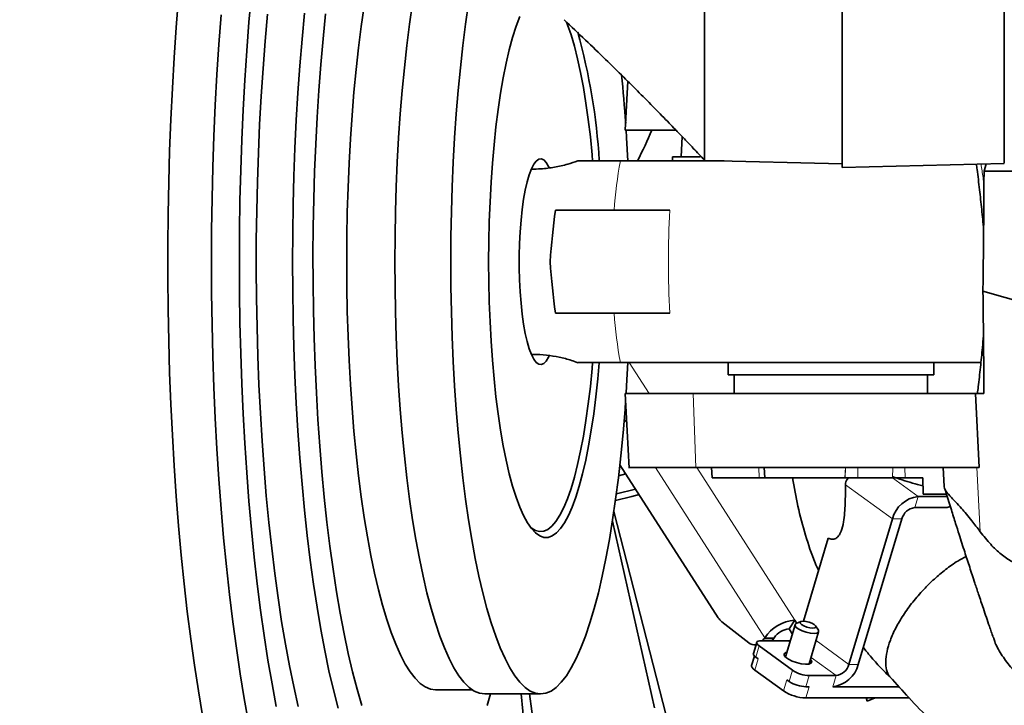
# Model space of a CAD drawing. Header units: millimetres. Extents: x 0 to 14900, y 0 to 10500.
# Tile 32 of 50: x 10741 to 10980, y 5432 to 5599. Entities that reach past the tile are written whole.
import ezdxf

# ---------------------------------------------------------------- set-up
doc = ezdxf.new("R2010")
doc.units = ezdxf.units.MM
doc.header["$LTSCALE"] = 25
doc.styles.add('SLDTEXTSTYLE0', font='TXT', dxfattribs={"width": 0.605})
doc.dimstyles.new('SLDDIMSTYLE2', dxfattribs={"dimtxt": 87.5, "dimasz": 87.5, "dimexe": 0, "dimexo": 0.0625, "dimgap": 21.875, "dimtad": 1, "dimdec": 4, "dimlfac": 25, "dimzin": 12, "dimdsep": 46, "dimtxsty": 'SLDTEXTSTYLE0', "dimsah": 1, "dimcen": 0.09, "dimadec": 1, "dimazin": 3, "dimtfac": 1, "dimtofl": 0, "dimtmove": 0, "dimatfit": 3, "dimfxl": 1, "dimfrac": 2, "dimtolj": 1, "dimtzin": 12, "dimarcsym": 0})

# ---------------------------------------------------------------- blocks, each defined once
blk = doc.blocks.new('_D_7')
at = {"color": 7, "linetype": 'Continuous', "lineweight": 0}
for p, q in [((12131.86, 5733.81), (13924.74, 5733.81)), ((7972.55, 5230.58), (7775.38, 5195.81))]:
    blk.add_line(p, q, dxfattribs=at)
at = {"color": 7, "linetype": 'Continuous', "lineweight": 18}
blk.add_arc((10826.53, 5733.81), 3060.71, 190, 0, dxfattribs=at)
for points in [[(13887.24, 5733.81), (13873.49, 5646.5), (13898.49, 5646.14)], [(7812.31, 5202.32), (7816.46, 5114.03), (7841.01, 5118.72)]]:
    blk.add_solid(points, dxfattribs=at)
at = {"color": 7, "linetype": 'Continuous', "lineweight": 18, "insert": (10959.6, 2786.27), "char_height": 87.5, "attachment_point": 1, "rotation": 5, "style": 'SLDTEXTSTYLE0'}
blk.add_mtext('170°', dxfattribs=at)

msp = doc.modelspace()

# ---------------------------------------------------------------- linework, layer by layer
at = {"color": 7, "linetype": 'Continuous', "lineweight": 35}
for p, q in [((10940.5253734, 5733.8100723), (10940.5253734, 5562.664816)), ((10888.4125789, 5583.6604293), (10887.7889267, 5571.8100723)), ((10901.3707674, 5565.3100723), (10901.6275145, 5570.2091001)), ((10899.2886754, 5565.3100723), (10899.2886754, 5564.3100723)), ((10899.2886754, 5565.3100723), (10906.1340997, 5565.3100723)), ((10886.6244821, 5564.3100723), (10911.8840289, 5564.3100723)), ((10907.1039146, 5564.435244), (10940.5253734, 5563.5600723)), ((10940.5253734, 5562.664816), (10979.9409036, 5563.696948)), ((10975.0215827, 5561.810056), (10975.5538368, 5563.5820686)), ((10865.051572, 5562.3100723), (10864.9606149, 5562.3100723)), ((10974.7551177, 5532.6684428), (11004.5253734, 5524.0439029)), ((10864.9606149, 5517.3100723), (10865.051572, 5517.3100723)), ((10974.2878359, 5515.3100723), (10886.6244821, 5515.3100723)), ((10912.7886754, 5515.3100723), (10912.7886754, 5512.3100723)), ((10962.7886754, 5512.3100723), (10962.7886754, 5515.3100723)), ((10912.7886754, 5512.3100723), (10962.7886754, 5512.3100723)), ((10914.2886754, 5512.3100723), (10914.2886754, 5507.8100723)), ((10961.2886754, 5507.8100723), (10961.2886754, 5512.3100723)), ((10887.7889263, 5507.8100723), (10888.7453064, 5489.6373717)), ((10972.9790689, 5507.8100723), (10904.332145, 5507.8100723)), ((10972.9790689, 5507.8100723), (10973.8064806, 5489.8100723)), ((10975.0022268, 5507.8100723), (10972.9790689, 5507.8100723)), ((10886.501753, 5490.5049967), (10910.424015, 5453.2885636)), ((10973.8064806, 5489.8100723), (10904.9645439, 5489.8100723)), ((10908.7889639, 5489.8100723), (10908.9218282, 5487.2854311)), ((10921.5824947, 5489.8100723), (10921.7150206, 5487.2839491)), ((10965.1052607, 5489.8089144), (10965.3467737, 5485.2197395)), ((10886.1957118, 5487.8319613), (10887.9449017, 5488.2598558)), ((10941.2284339, 5487.3100723), (10941.2041302, 5487.3100723)), ((10960.1145689, 5487.3100723), (10955.8122442, 5487.3100723)), ((10960.2331964, 5483.3100723), (10960.1145689, 5487.3100723)), ((10890.3143439, 5484.5736581), (10885.6438392, 5483.4276614)), ((10966.0545174, 5482.78451), (10958.976938, 5482.78451)), ((10965.890642, 5483.3100723), (10960.2331964, 5483.3100723)), ((10884.9947859, 5479.0992707), (10900.6286573, 5418.5751522)), ((10966.0719139, 5480.0655866), (10958.1619767, 5480.0655866)), ((10966.0719139, 5480.0655866), (10966.8020701, 5480.3870457)), ((10894.9415782, 5431.453953), (10884.6865109, 5476.7748294)), ((10952.7507487, 5477.3466632), (10942.1562511, 5442.0006595)), ((10955.048882, 5477.3466632), (10944.4543845, 5442.0006595)), ((10937.1670094, 5472.679281), (10931.1212474, 5452.5090439)), ((10927.6610993, 5450.5935051), (10929.0246578, 5452.7148255)), ((10929.5070353, 5451.9643793), (10929.0246578, 5452.7148255)), ((10930.4786689, 5452.416484), (10929.3387464, 5451.8860738)), ((10911.2592956, 5452.3519616), (10917.8112777, 5447.2554243)), ((10929.0698656, 5451.6197308), (10926.7290631, 5443.8102037)), ((10928.41208, 5449.4251866), (10927.6610993, 5450.5935051)), ((10934.7391931, 5450.2673613), (10934.0789667, 5451.3373423)), ((10927.3918881, 5447.7341014), (10920.8805104, 5447.7341014)), ((10921.1825507, 5447.7341014), (10921.5211918, 5448.1920263)), ((10921.5211918, 5448.1920263), (10921.7012742, 5448.4721848)), ((10923.8193252, 5448.1920263), (10923.4806841, 5447.7341014)), ((10923.8193252, 5448.1920263), (10923.9994076, 5448.4721848)), ((10932.476437, 5442.0875044), (10934.8172395, 5449.8970314)), ((10919.7545137, 5447.3275963), (10918.9395523, 5444.608673)), ((10919.2485945, 5446.7275602), (10919.5746608, 5446.7275602)), ((10928.4859551, 5440.549591), (10920.3300673, 5446.4662466)), ((10919.1940994, 5444.018889), (10918.5153032, 5441.7542479)), ((10920.0976694, 5443.324705), (10919.515106, 5443.7473233)), ((10919.282708, 5440.6057816), (10926.273469, 5435.5343625)), ((10927.6709938, 5437.8306676), (10927.0884304, 5438.2532859)), ((10939.0431565, 5439.2817362), (10932.5317787, 5439.2817362)), ((10841.7107041, 5435.8100723), (10850.6271462, 5435.8100723)), ((10932.4828618, 5436.5628128), (10931.7168174, 5436.5628128)), ((10954.3206571, 5436.5628128), (10938.2281951, 5436.5628128)), ((10853.6330654, 5434.8100723), (10867.2264117, 5434.8100723)), ((10864.7077568, 5412.2413283), (10862.5280262, 5434.8100723)), ((10864.5629777, 5434.8100723), (10865.6470538, 5426.2885379)), ((10956.7925528, 5433.8438895), (10931.6679005, 5433.8438895)), ((10946.6348389, 5433.0808455), (10946.3492961, 5433.8438895)), ((10946.4841052, 5433.8438895), (10946.6348389, 5433.0808455)), ((10946.6348389, 5433.0808455), (10948.5279991, 5433.8438895))]:
    msp.add_line(p, q, dxfattribs=at)
at = {"color": 8, "linetype": 'Continuous', "lineweight": 18}
for p, q in [((10865.051572, 5562.3100723), (10864.9587129, 5562.3056396)), ((10888.7892087, 5515.3100723), (10893.6101157, 5507.8100723)), ((10904.9645439, 5489.8100723), (10904.332145, 5507.8100723)), ((10974.9964144, 5508.5343605), (10974.9055002, 5507.8100723)), ((10888.1660733, 5500.6436959), (10887.5603788, 5501.5859893)), ((10921.7012742, 5448.4721848), (10895.1297923, 5489.8100723)), ((10905.1802927, 5489.8100723), (10929.0246578, 5452.7148255)), ((10920.3737025, 5487.3100723), (10920.2945454, 5489.8100723)), ((10941.2041302, 5487.3100723), (10941.3328006, 5489.8100723)), ((10941.2284339, 5487.3100723), (10941.3571044, 5489.8100723)), ((10944.3629045, 5489.8100723), (10944.3331964, 5487.3100723)), ((10952.8045596, 5487.3100723), (10952.8727852, 5489.8100723)), ((10955.7849989, 5489.8100723), (10955.8122442, 5487.3100723)), ((10974.0701823, 5474.2216561), (10973.2865209, 5489.8100723)), ((10958.976938, 5482.78451), (10952.7386201, 5487.3100723)), ((10952.7507487, 5477.3466632), (10941.3376701, 5485.6262347)), ((10958.976938, 5482.78451), (10958.1619767, 5480.0655866)), ((10955.048882, 5477.3466632), (10952.7507487, 5477.3466632)), ((10921.5211918, 5448.1920263), (10923.8193252, 5448.1920263)), ((10923.9994076, 5448.4721848), (10921.7012742, 5448.4721848)), ((10927.813519, 5447.428231), (10927.3918881, 5447.7341014)), ((10942.1562511, 5442.0006595), (10934.1839304, 5447.7841472)), ((10920.3300673, 5446.4662466), (10919.515106, 5443.7473233)), ((10920.0976694, 5443.324705), (10919.282708, 5440.6057816)), ((10939.0431565, 5439.2817362), (10932.9585082, 5443.6958195)), ((10927.6709938, 5437.8306676), (10928.4859551, 5440.549591)), ((10942.1562511, 5442.0006595), (10944.4543845, 5442.0006595)), ((10926.273469, 5435.5343625), (10927.0884304, 5438.2532859)), ((10932.5317787, 5439.2817362), (10931.7168174, 5436.5628128)), ((10938.2281951, 5436.5628128), (10939.0431565, 5439.2817362)), ((10932.4828618, 5436.5628128), (10931.6679005, 5433.8438895))]:
    msp.add_line(p, q, dxfattribs=at)
at = {"color": 7, "linetype": 'Continuous', "lineweight": 35, "flags": 128}
for points in [[(10779.2193414, 5603.9713356), (10778.6460689, 5596.7396064), (10778.1418284, 5589.389882), (10777.7076651, 5581.9373959), (10777.3444789, 5574.3975945), (10777.0530224, 5566.7861052), (10776.8338999, 5559.1187039), (10776.6875653, 5551.4112826), (10776.6143222, 5543.6798159), (10776.6143222, 5535.9403287), (10776.6875653, 5528.208862), (10776.8338999, 5520.5014407), (10777.0530224, 5512.8340394), (10777.3444789, 5505.2225501), (10777.7076651, 5497.6827487), (10778.1418284, 5490.2302626), (10778.6460689, 5482.8805382), (10779.2193414, 5475.648809), (10779.8604578, 5468.5500638), (10780.5680892, 5461.5990159), (10781.340769, 5454.8100723), (10782.1768956, 5448.1973042), (10783.0747362, 5441.7744175), (10784.0324297, 5435.5547248), (10785.0479912, 5429.5511171)], [(10796.931668, 5604.8507397), (10796.3217347, 5598.0004925), (10795.7802644, 5591.0184253), (10795.308484, 5583.9203547), (10794.9074621, 5576.7223601), (10794.5781071, 5569.4407473), (10794.3211651, 5562.0920115), (10794.1372183, 5554.6928), (10794.0266832, 5547.2598742), (10793.9898104, 5539.8100723), (10794.0266832, 5532.3602704), (10794.1372183, 5524.9273447), (10794.3211651, 5517.5281331), (10794.5781071, 5510.1793973), (10794.9074621, 5502.8977845), (10795.308484, 5495.6997899), (10795.7802644, 5488.6017193), (10796.3217347, 5481.6196521), (10796.931668, 5474.7694049), (10797.6086829, 5468.0664957), (10798.3512455, 5461.5261088), (10799.1576738, 5455.1630603), (10800.026141, 5448.9917645), (10800.9546797, 5443.0262013), (10801.9411864, 5437.2798848), (10802.9834264, 5431.765832)], [(10824.3655336, 5601.9145658), (10823.6440547, 5596.959006), (10822.9837076, 5591.8100723), (10822.3867267, 5586.485187), (10821.855132, 5581.002368), (10821.3907223, 5575.3801672), (10820.995069, 5569.6376085), (10820.6695108, 5563.7941229), (10820.4151494, 5557.8694828), (10820.2328454, 5551.8837354), (10820.1232156, 5545.8571345), (10820.0866311, 5539.8100723), (10820.1232156, 5533.7630101), (10820.2328454, 5527.7364092), (10820.4151494, 5521.7506618), (10820.6695108, 5515.8260218), (10820.995069, 5509.9825361), (10821.3907223, 5504.2399774), (10821.855132, 5498.6177766), (10822.3867267, 5493.1349576), (10822.9837076, 5487.8100723), (10823.6440547, 5482.6611386), (10824.3655336, 5477.7055788), (10825.1457032, 5472.9601609), (10825.9819234, 5468.440942), (10826.8713648, 5464.1632136), (10827.8110179, 5460.1414502), (10828.7977031, 5456.3892603), (10829.8280819, 5452.9193399), (10830.8986676, 5449.7434303), (10832.0058379, 5446.8722777), (10833.1458463, 5444.3155972), (10834.3148356, 5442.0820397), (10835.5088501, 5440.179163), (10836.7238497, 5438.6134058), (10837.9557232, 5437.390066), (10839.2003025, 5436.5132831), (10840.4533761, 5435.9860238), (10841.7107041, 5435.8100723)], [(10836.1211144, 5602.5117244), (10835.3926982, 5597.508515), (10834.7260015, 5592.3100723), (10834.1232804, 5586.9339862), (10833.5865743, 5581.3984477), (10833.1176991, 5575.7221874), (10832.7182414, 5569.9244117), (10832.3895529, 5564.0247387), (10832.1327457, 5558.043131), (10831.9486887, 5551.9998283), (10831.8380049, 5545.9152793), (10831.8010686, 5539.8100723), (10831.8380049, 5533.7048653), (10831.9486887, 5527.6203163), (10832.1327457, 5521.5770137), (10832.3895529, 5515.5954059), (10832.7182414, 5509.6957329), (10833.1176991, 5503.8979573), (10833.5865743, 5498.2216969), (10834.1232804, 5492.6861584), (10834.7260015, 5487.3100723), (10835.3926982, 5482.1116296), (10836.1211144, 5477.1084202), (10836.9087855, 5472.3173733), (10837.7530464, 5467.7547003), (10838.6510401, 5463.4358399), (10839.5997283, 5459.3754058), (10840.5959009, 5455.5871371), (10841.6361871, 5452.0838521), (10842.717067, 5448.8774049), (10843.8348831, 5445.9786451), (10844.9858532, 5443.3973811), (10846.1660827, 5441.1423471), (10847.3715781, 5439.2211735), (10848.5982604, 5437.6403609), (10849.8419789, 5436.4052582), (10851.0985252, 5435.5200447), (10852.3636476, 5434.9877157), (10853.6330654, 5434.8100723), (10853.6330654, 5434.8100723)], [(10849.7144608, 5602.5117244), (10848.9860445, 5597.508515), (10848.3193479, 5592.3100723), (10847.7166268, 5586.9339862), (10847.1799207, 5581.3984477), (10846.7110455, 5575.7221874), (10846.3115878, 5569.9244117), (10845.9828993, 5564.0247387), (10845.726092, 5558.043131), (10845.5420351, 5551.9998283), (10845.4313512, 5545.9152793), (10845.394415, 5539.8100723), (10845.4313512, 5533.7048653), (10845.5420351, 5527.6203163), (10845.726092, 5521.5770137), (10845.9828993, 5515.5954059), (10846.3115878, 5509.6957329), (10846.7110455, 5503.8979573), (10847.1799207, 5498.2216969), (10847.7166268, 5492.6861584), (10848.3193479, 5487.3100723), (10848.9860445, 5482.1116296), (10849.7144608, 5477.1084202), (10850.5021319, 5472.3173733), (10851.3463927, 5467.7547003), (10852.2443865, 5463.4358399), (10853.1930747, 5459.3754058), (10854.1892473, 5455.5871371), (10855.2295335, 5452.0838521), (10856.3104133, 5448.8774049), (10857.4282295, 5445.9786451), (10858.5791996, 5443.3973811), (10859.7594291, 5441.1423471), (10860.9649245, 5439.2211735), (10862.1916068, 5437.6403609), (10863.4353253, 5436.4052582), (10864.6918716, 5435.5200447), (10865.956994, 5434.9877157), (10867.2264117, 5434.8100723), (10868.4958295, 5434.9877157), (10869.7609519, 5435.5200447), (10871.0174982, 5436.4052582), (10872.2612167, 5437.6403609), (10873.487899, 5439.2211735), (10874.6933944, 5441.1423471), (10875.8736239, 5443.3973811), (10877.024594, 5445.9786451), (10878.1424101, 5448.8774049), (10879.22329, 5452.0838521), (10880.2635762, 5455.5871371), (10881.2597488, 5459.3754058), (10882.208437, 5463.4358399), (10883.1064307, 5467.7547003), (10883.9506916, 5472.3173733), (10884.7383627, 5477.1084202), (10885.4667789, 5482.1116296), (10886.1334756, 5487.3100723), (10886.7361967, 5492.6861584), (10887.2729028, 5498.2216969), (10887.741778, 5503.8979573), (10887.8916936, 5505.9444716)], [(10789.5566702, 5599.8293537), (10789.0146989, 5592.6102181), (10788.5426287, 5585.2784043), (10788.141467, 5577.8495588), (10787.8120698, 5570.3395351), (10787.5551401, 5562.76436), (10787.3712263, 5555.1401993), (10787.2607208, 5547.4833234), (10787.2238594, 5539.8100723), (10787.2607208, 5532.1368212), (10787.3712263, 5524.4799453), (10787.5551401, 5516.8557846), (10787.8120698, 5509.2806095), (10788.141467, 5501.7705858), (10788.5426287, 5494.3417403), (10789.0146989, 5487.0099265), (10789.5566702, 5479.7907909), (10790.167386, 5472.6997395), (10790.8455429, 5465.7519049), (10791.5896937, 5458.9621141), (10792.3982504, 5452.344857), (10793.2694875, 5445.914255), (10794.2015457, 5439.6840315), (10795.192436, 5433.667482), (10796.2400437, 5427.8774461)], [(10800.850784, 5599.9395027), (10800.2655992, 5593.4313463), (10799.7480513, 5586.7919696), (10799.2994067, 5580.0376204), (10798.9207634, 5573.1848276), (10798.6130479, 5566.2503612), (10798.3770133, 5559.251191), (10798.2132373, 5552.2044451), (10798.1221205, 5545.1273681), (10798.103886, 5538.0372788), (10798.1585783, 5530.9515278), (10798.2860638, 5523.8874552), (10798.4860303, 5516.8623478), (10798.7579885, 5509.8933974), (10799.1012729, 5502.9976581), (10799.5150435, 5496.192005), (10799.9982876, 5489.4930926), (10800.5498227, 5482.9173142), (10801.168299, 5476.480762), (10801.8522032, 5470.1991872), (10802.5998614, 5464.0879619), (10803.4094442, 5458.1620413), (10804.2789702, 5452.4359271), (10805.2063117, 5446.9236321), (10806.1891992, 5441.6386458), (10807.2252276, 5436.5939014), (10808.3118613, 5431.8017442)], [(10809.831605, 5600.1916848), (10809.2285668, 5593.8794607), (10808.6927776, 5587.4284413), (10808.2256128, 5580.8551862), (10807.8282717, 5574.1765688), (10807.5017742, 5567.4097332), (10807.2469584, 5560.5720496), (10807.0644785, 5553.6810704), (10806.9548029, 5546.7544844), (10806.918213, 5539.8100723), (10806.9548029, 5532.8656602), (10807.0644785, 5525.9390743), (10807.2469584, 5519.048095), (10807.5017742, 5512.2104114), (10807.8282717, 5505.4435758), (10808.2256128, 5498.7649585), (10808.6927776, 5492.1917033), (10809.2285668, 5485.7406839), (10809.831605, 5479.4284598), (10810.5003444, 5473.2712344), (10811.2330682, 5467.2848133), (10812.0278956, 5461.4845635), (10812.8827862, 5455.8853741), (10813.7955455, 5450.5016183), (10814.7638306, 5445.3471159), (10815.7851558, 5440.4350986), (10816.8568994, 5435.7781755), (10817.9763102, 5431.3883007)], [(10814.9565411, 5600.055453), (10814.338777, 5593.9726881), (10813.7874911, 5587.7439104), (10813.3041694, 5581.3859115), (10812.890115, 5574.9158315), (10812.5464441, 5568.3511126), (10812.274083, 5561.7094521), (10812.0737662, 5555.0087547), (10811.9460335, 5548.2670844), (10811.8912294, 5541.5026155), (10811.9095015, 5534.7335837), (10812.0008007, 5527.9782373), (10812.1648808, 5521.2547874), (10812.4012994, 5514.5813593), (10812.7094192, 5507.9759434), (10813.0884096, 5501.4563466), (10813.537249, 5495.0401447), (10814.0547272, 5488.7446345), (10814.6394492, 5482.5867878), (10815.2898389, 5476.583205), (10816.0041428, 5470.7500706), (10816.7804352, 5465.1031097), (10817.6166235, 5459.6575456), (10818.5104534, 5454.4280586), (10819.4595154, 5449.4287464), (10820.4612508, 5444.6730862), (10821.5129593, 5440.1738986), (10822.6118056, 5435.9433124), (10823.7548274, 5431.9927327)], [(10862.1546057, 5599.3959963), (10861.2672354, 5597.0008093), (10860.4185853, 5594.3004849), (10859.6131831, 5591.3094307), (10858.8553262, 5588.043605), (10858.1490579, 5584.5204327), (10857.4981466, 5580.7587112), (10856.9060652, 5576.7785109), (10856.3759725, 5572.6010681), (10855.910697, 5568.2486711), (10855.512721, 5563.7445419), (10855.184168, 5559.112712), (10854.9267909, 5554.3778941), (10854.7419629, 5549.5653505), (10854.6306702, 5544.7007584), (10854.5935065, 5539.8100723)], [(10873.5019896, 5598.0312375), (10873.7511688, 5597.3941538), (10874.6175945, 5594.9193707), (10875.4436521, 5592.1435997), (10876.22483, 5589.0820011), (10876.9568617, 5585.7512964), (10877.635749, 5582.1696766), (10878.2577841, 5578.3567033), (10878.8195697, 5574.3332017), (10879.3180375, 5570.1211468), (10879.7504651, 5565.7435432), (10879.8719836, 5564.3416327)], [(10888.4557758, 5564.3100723), (10888.1412357, 5569.9244117), (10888.0162651, 5571.8635924)], [(10869.3191761, 5562.6944482), (10869.179999, 5562.9773125), (10868.5965627, 5563.9259619), (10867.9938925, 5564.536077), (10867.3804486, 5564.7990932), (10866.7648423, 5564.7113184), (10866.1557154, 5564.2739846), (10865.5616188, 5563.4932312), (10864.9908922, 5562.3800181), (10864.4515474, 5560.9499724), (10863.9511556, 5559.2231689), (10863.4967412, 5557.223848), (10863.0946833, 5554.980076), (10862.7506257, 5552.5233503), (10862.4693984, 5549.888158), (10862.2549491, 5547.1114916), (10862.1102882, 5544.2323292), (10862.0374465, 5541.291088), (10862.0374465, 5538.3290566), (10862.1102882, 5535.3878154), (10862.2549491, 5532.508653), (10862.4693984, 5529.7319866), (10862.7506257, 5527.0967943), (10863.0946833, 5524.6400687), (10863.4967412, 5522.3962966), (10863.9511556, 5520.3969757), (10864.4515474, 5518.6701722), (10864.9908922, 5517.2401266), (10865.5616188, 5516.1269135), (10866.1557154, 5515.34616), (10866.7648423, 5514.9088262), (10867.3804486, 5514.8210514), (10867.9938925, 5515.0840676), (10868.5965627, 5515.6941828), (10869.179999, 5516.6428321), (10869.2870177, 5516.8582935)], [(10975.0215827, 5561.810056), (10975.8679195, 5561.8100396), (10979.2500359, 5561.81008), (10982.9334627, 5561.8100755)], [(10854.5935065, 5539.8100723), (10854.6306702, 5534.9193862), (10854.7419629, 5530.0547941), (10854.9267909, 5525.2422505), (10855.184168, 5520.5074327), (10855.512721, 5515.8756027), (10855.910697, 5511.3714735), (10856.3759725, 5507.0190765), (10856.9060652, 5502.8416337), (10857.4981466, 5498.8614335), (10858.1490579, 5495.099712), (10858.8553262, 5491.5765396), (10859.6131831, 5488.3107139), (10860.4185853, 5485.3196597), (10861.2672354, 5482.6193353), (10862.1546057, 5480.2241483), (10863.0759616, 5478.146878), (10864.0263872, 5476.3986075), (10865.0008117, 5474.9886646), (10865.9940361, 5473.924572), (10867.000761, 5473.212007), (10868.0156153, 5472.8547715), (10869.0331841, 5472.8547715), (10870.0480383, 5473.212007), (10871.0547632, 5473.924572), (10872.0479876, 5474.9886646), (10873.0224121, 5476.3986075), (10873.9728378, 5478.146878), (10874.8941936, 5480.2241483), (10875.7815639, 5482.6193353), (10876.6302141, 5485.3196597), (10877.4356162, 5488.3107139), (10878.1934731, 5491.5765396), (10878.8997414, 5495.099712), (10879.5506527, 5498.8614335), (10880.1427342, 5502.8416337), (10880.6728268, 5507.0190765), (10881.1381024, 5511.3714735), (10881.4882504, 5515.2826265)], [(10879.8720994, 5515.2798938), (10879.7504651, 5513.8766014), (10879.3180375, 5509.4989979), (10878.8195697, 5505.2869429), (10878.2577841, 5501.2634413), (10877.635749, 5497.4504681), (10876.9568617, 5493.8688483), (10876.22483, 5490.5381435), (10875.4436521, 5487.4765449), (10874.6175945, 5484.700774), (10873.7511688, 5482.2259908), (10872.8491071, 5480.065712), (10871.9163362, 5478.2317362), (10870.9579506, 5476.7340798), (10869.9791846, 5475.5809227), (10868.9853839, 5474.7785629), (10867.9819764, 5474.3313827), (10866.9744421, 5474.2418243), (10865.9682841, 5474.510377), (10864.9689975, 5475.135574), (10864.7389314, 5475.3310821)], [(10888.0184523, 5507.7893835), (10888.1412357, 5509.6957329), (10888.4557758, 5515.3100723)], [(10891.1641818, 5483.2515449), (10889.3870972, 5482.7998039), (10885.4297507, 5481.8417697)], [(10931.0500795, 5452.5099254), (10930.5524645, 5452.4455856), (10930.3079868, 5452.2623614), (10930.3538661, 5451.9881469), (10930.6831175, 5451.6646889), (10931.2456155, 5451.3412309), (10931.955725, 5451.0670164), (10932.7053382, 5450.8837921), (10933.3803332, 5450.8194523), (10933.8779482, 5450.8837921), (10934.1224259, 5451.0670164), (10934.0765467, 5451.3412309), (10933.7472952, 5451.6646889), (10933.1847972, 5451.9881469), (10932.4746877, 5452.2623614), (10931.7250746, 5452.4455856), (10931.0500795, 5452.5099254)], [(10934.7391931, 5450.2673613), (10934.8076395, 5450.1244537), (10934.7595726, 5449.787148), (10934.3718521, 5449.5669873), (10933.6912428, 5449.4905263), (10932.7998363, 5449.5669873), (10931.8051493, 5449.787148), (10930.8271559, 5450.1244537), (10929.9838163, 5450.5382204), (10929.3768498, 5450.9785418), (10929.0794656, 5451.3923085), (10929.1275325, 5451.7296142), (10929.3387464, 5451.8860738)], [(10920.8805104, 5447.7341014), (10920.4657482, 5447.7097399), (10920.1340878, 5447.6375917), (10919.8982748, 5447.5204293), (10919.7673713, 5447.3627553), (10919.7464079, 5447.170629), (10919.8361902, 5446.9514336), (10920.0332678, 5446.7135928), (10920.3300673, 5446.4662466)], [(10927.9257888, 5447.8027923), (10927.855891, 5447.7863448), (10927.3918881, 5447.7341014)], [(10919.515106, 5443.7473233), (10919.2183065, 5443.9946695), (10919.0212288, 5444.2325103), (10918.9314466, 5444.4517056), (10918.9395523, 5444.608673)], [(10932.8115815, 5443.2056338), (10932.9682586, 5443.0276351), (10933.1384933, 5442.5993975), (10932.9437344, 5442.2696123), (10932.405087, 5442.0740169), (10931.5809221, 5442.033807), (10930.5605505, 5442.1533399), (10929.4545455, 5442.4196625), (10928.3827598, 5442.8039146), (10927.461338, 5443.2644564), (10926.7901305, 5443.7513812), (10926.441873, 5444.211923), (10926.4543046, 5444.5961751), (10926.8260783, 5444.8624977), (10927.0642076, 5444.9283332)], [(10919.282708, 5440.6057816), (10918.8869754, 5440.9355766), (10918.6242052, 5441.2526977), (10918.5044955, 5441.5449581), (10918.5153032, 5441.7542479)], [(10854.2420746, 5431.9927327), (10855.0698301, 5434.8100723)]]:
    msp.add_lwpolyline(points, dxfattribs=at)
at = {"color": 8, "linetype": 'Continuous', "lineweight": 18, "flags": 128}
msp.add_lwpolyline([(10864.9587129, 5517.314505), (10865.051572, 5517.3100723), (10865.0518332, 5517.3100723)], dxfattribs=at)
at = {"color": 7, "linetype": 'Continuous', "lineweight": 18}
for radius in [2848, 994]:
    msp.add_arc((10826.5253734, 5733.8100723), radius, 190, 170, dxfattribs=at)
at = {"color": 7, "linetype": 'Continuous', "lineweight": 35}
for centre, radius, start, end in [((10732.3731338, 5555.3719532), 149.3837283, 3.45276703, 15.624892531), ((10482.6043936, 5545.0628538), 406.2961139, 4.009683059, 5.675320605), ((10959.8598325, 5475.4902856), 7.3474629, 96.901520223, 165.365287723), ((10958.6034239, 5476.4184744), 3.6737314, 96.901520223, 165.365287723), ((10913.5927897, 5455.2737797), 3.7392801, 212.066868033, 231.387578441), ((10929.7261145, 5443.0621085), 9.6781707, 94.156341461, 146.013481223), ((10928.0118277, 5445.7671466), 4.8390853, 94.156341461, 146.013481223), ((10919.2575543, 5448.9879707), 2.2568636, 230.145906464, 278.285588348), ((10932.7636279, 5447.1107819), 7.832478, 236.897020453, 268.30373959), ((10937.3453006, 5443.8570371), 7.3474629, 276.901520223, 345.365287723), ((10938.6017092, 5442.9288483), 3.6737314, 276.901520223, 345.365287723), ((10931.9486666, 5444.3918586), 7.832478, 236.897020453, 268.30373959), ((10931.9770327, 5444.2826171), 10.443304, 236.897020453, 268.30373959)]:
    msp.add_arc(centre, radius, start, end, dxfattribs=at)
at = {"color": 8, "linetype": 'Continuous', "lineweight": 18}
for centre, radius, start, end in [((10993.5841944, 5544.5793612), 108.7643371, 169.548222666, 175.924115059), ((11139.7952035, 5539.8100723), 241.5065852, 177.033135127, 182.966864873), ((10993.5841944, 5535.0407834), 108.7643371, 184.075884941, 190.451777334)]:
    msp.add_arc(centre, radius, start, end, dxfattribs=at)
at = {"color": 7, "linetype": 'Continuous', "lineweight": 35}
for centre, major_axis, ratio, start_param, end_param in [((10478.0253734, 5599.7298721), (421.9322285, 0), 0.4041168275, 6.0739328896, 6.1186507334), ((10876.2534044, 5541.09469), (2.2714271, 31.7823257), 0.206743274, 1.22496347, 1.6259966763), ((10876.2534044, 5538.5254547), (-2.2714271, 31.7823257), 0.206743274, 1.5155959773, 1.9166291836)]:
    msp.add_ellipse(centre, major_axis=major_axis, ratio=ratio, start_param=start_param, end_param=end_param, dxfattribs=at)
for points, knots in [([(10906.8540981, 5779.2722127), (10906.8586667, 5774.9175762), (10906.867833, 5766.1804421), (10906.8797045, 5752.7477562), (10906.8930628, 5739.1261465), (10906.9076424, 5725.2847673), (10906.9198238, 5711.3188044), (10906.9357192, 5697.3235612), (10906.9477963, 5683.4424556), (10906.962724, 5669.9547454), (10906.9755393, 5656.9554774), (10906.9880371, 5644.566764), (10907.0017367, 5632.6843126), (10907.0121785, 5621.5555684), (10907.0255744, 5611.2545508), (10907.035012, 5601.8693896), (10907.0467308, 5593.3261067), (10907.056388, 5585.8120237), (10907.0654525, 5579.3716312), (10907.0753235, 5574.0458731), (10907.0820765, 5569.8123353), (10907.0915525, 5566.7308079), (10907.0971153, 5564.9823193), (10907.10257, 5564.2589214), (10907.1046325, 5564.4563821), (10907.1047416, 5564.4668264)], [0, 0, 0, 0, 0.0431809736, 0.0866382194, 0.1303773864, 0.1744037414, 0.219583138, 0.2650792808, 0.3108996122, 0.3574988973, 0.4026756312, 0.4481690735, 0.4939963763, 0.5405962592, 0.5857752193, 0.6312709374, 0.6770927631, 0.723692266, 0.7688718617, 0.8143682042, 0.8601887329, 0.9067881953, 0.9519653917, 0.9974592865, 1, 1, 1, 1]), ([(10979.9389338, 5563.7721735), (10979.9394515, 5563.8227066), (10979.9405843, 5563.9332536), (10979.9359747, 5565.5381583), (10979.9337973, 5568.3292978), (10979.9300115, 5572.345012), (10979.9209658, 5577.4666873), (10979.9162656, 5583.6673211), (10979.9051031, 5591.0156409), (10979.8935675, 5599.3812846), (10979.8839459, 5608.6385406), (10979.866529, 5618.7447191), (10979.8528744, 5629.7956361), (10979.8355257, 5641.5748887), (10979.8140775, 5653.9222011), (10979.7970482, 5666.7960219), (10979.7713692, 5680.3039308), (10979.7492785, 5692.8125122), (10979.7310062, 5704.0314188), (10979.7106387, 5713.8476945), (10979.6898763, 5723.788666), (10979.6769876, 5730.4657438), (10979.670532, 5733.8100723)], [0, 0, 0, 0, 0.0447174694, 0.097824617, 0.1520866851, 0.2067478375, 0.259490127, 0.3125986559, 0.3668621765, 0.4215247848, 0.4742658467, 0.5273730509, 0.5816351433, 0.6362962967, 0.6890395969, 0.742149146, 0.7964136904, 0.8510773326, 0.8879902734, 0.9250279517, 0.9624489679, 1, 1, 1, 1]), ([(10872.9253734, 5598.5602515), (10874.6680148, 5596.9271893), (10878.0537467, 5593.7543562), (10882.8820194, 5589.1070108), (10887.238535, 5584.8396431), (10891.2264305, 5580.8671945), (10894.9095869, 5577.1439221), (10897.800902, 5574.1801908), (10900.0863571, 5571.8159588), (10902.0465713, 5569.7749647), (10904.4409135, 5567.2638158), (10906.1760418, 5565.4203915), (10907.0895429, 5564.4498754)], [0, 0, 0, 0, 0.14863413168, 0.28877731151, 0.41619823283, 0.52721152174, 0.6381293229, 0.74118039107, 0.78426525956, 0.84247538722, 0.91706728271, 1, 1, 1, 1]), ([(10900.0896207, 5571.8100723), (10899.5996881, 5571.8100723), (10898.1664827, 5571.8100723), (10896.0847428, 5571.8100723), (10893.8820182, 5571.8100723), (10892.0186232, 5571.8100723), (10890.4805366, 5571.8100723), (10889.2632058, 5571.8100723), (10888.4058291, 5571.8100723), (10887.880272, 5571.8100723), (10887.8234471, 5571.8100723), (10887.7955045, 5571.8100723)], [0, 0, 0, 0, 0.061886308, 0.1810367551, 0.3010677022, 0.4171776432, 0.5340958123, 0.6522727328, 0.7721717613, 0.8879697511, 1, 1, 1, 1]), ([(10876.2607198, 5564.3247966), (10875.4520598, 5564.0405267), (10873.6091343, 5563.3926793), (10870.6048617, 5562.7392362), (10867.6610094, 5562.3631973), (10865.8061033, 5562.3254336), (10865.051572, 5562.3100723)], [0, 0, 0, 0, 0.22672818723, 0.51671051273, 0.80340942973, 1, 1, 1, 1]), ([(10876.2654961, 5564.3100723), (10876.2653785, 5564.3100723), (10876.2489807, 5564.3100723), (10876.3070099, 5564.3100723), (10876.4559061, 5564.3100723), (10876.7626404, 5564.3100723), (10877.3719125, 5564.3100723), (10878.3368469, 5564.3100723), (10879.6306903, 5564.3100723), (10881.0561134, 5564.3100723), (10882.5501319, 5564.3100723), (10884.046886, 5564.3100723), (10885.4381588, 5564.3100723), (10886.2287988, 5564.3100723), (10886.6244821, 5564.3100723)], [0, 0, 0, 0, 0.00024291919, 0.03388794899, 0.0677947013, 0.1195554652, 0.1716688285, 0.27714639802, 0.38405232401, 0.49100496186, 0.61799857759, 0.74503926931, 0.87240249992, 1, 1, 1, 1]), ([(10973.1700589, 5563.5196472), (10973.2251918, 5563.0976748), (10973.4912435, 5561.0613879), (10973.9249312, 5557.3921118), (10974.4489053, 5552.5277224), (10974.7781229, 5549.2712225), (10974.9174286, 5547.6196838), (10974.920069, 5547.5883804)], [0, 0, 0, 0, 0.0817613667, 0.3945509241, 0.6946308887, 0.9942120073, 1, 1, 1, 1]), ([(10975.0215827, 5561.810056), (10974.9918075, 5556.955882), (10974.9322514, 5547.2465947), (10974.8141341, 5537.5281364), (10974.7550697, 5532.6684372)], [0, 0, 0, 0, 0.49995163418, 1, 1, 1, 1]), ([(10870.8416248, 5552.3100723), (10872.0212103, 5552.3100723), (10881.1722082, 5552.3100723), (10890.4930032, 5552.3100723), (10898.6123254, 5552.3100723)], [0, 0, 0, 0, 0.1289023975, 1, 1, 1, 1]), ([(10974.7546316, 5532.6687751), (10974.811944, 5528.0776323), (10974.9155724, 5519.7762496), (10974.9754604, 5511.5062748), (10975.0022268, 5507.8100723)], [0, 0, 0, 0, 0.5530575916, 1, 1, 1, 1]), ([(10870.8416248, 5527.3100723), (10872.0212103, 5527.3100723), (10881.1722082, 5527.3100723), (10890.4930032, 5527.3100723), (10898.6123254, 5527.3100723)], [0, 0, 0, 0, 0.1289023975, 1, 1, 1, 1]), ([(10974.879871, 5521.7972371), (10974.8012255, 5520.8525874), (10974.5865256, 5518.2737201), (10974.1548057, 5514.1365432), (10973.7364914, 5510.4154209), (10973.4719262, 5508.3474082), (10973.4046152, 5507.821262)], [0, 0, 0, 0, 0.1967503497, 0.5371229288, 0.8822342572, 1, 1, 1, 1]), ([(10865.0574338, 5517.2919522), (10865.1956397, 5517.2977886), (10866.3984189, 5517.3485813), (10868.6506191, 5517.1450711), (10871.7394404, 5516.6612692), (10874.286049, 5516.0251478), (10875.7431832, 5515.4719905), (10876.257847, 5515.2766138)], [0, 0, 0, 0, 0.0360549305, 0.313779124, 0.5864356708, 0.853927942, 1, 1, 1, 1]), ([(10886.6244821, 5515.3100723), (10886.200984, 5515.3100723), (10885.3529957, 5515.3100723), (10883.9337183, 5515.3100723), (10882.5069911, 5515.3100723), (10881.1107861, 5515.3100723), (10879.6958312, 5515.3100723), (10878.3953967, 5515.3100723), (10877.4629482, 5515.3100723), (10876.882578, 5515.3100723), (10876.5042183, 5515.3100723), (10876.289282, 5515.3100723), (10876.2746256, 5515.3100723), (10876.2701863, 5515.3100723)], [0, 0, 0, 0, 0.1361896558, 0.2726983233, 0.3853799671, 0.4981117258, 0.6108296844, 0.7235629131, 0.8182187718, 0.8658183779, 0.9135948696, 0.9738287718, 1, 1, 1, 1]), ([(10904.332145, 5507.8100723), (10903.3276561, 5507.8100723), (10901.3116976, 5507.8100723), (10898.5787284, 5507.8100723), (10896.0755078, 5507.8100723), (10893.8844101, 5507.8100723), (10892.0179851, 5507.8100723), (10890.4807162, 5507.8100723), (10889.2631334, 5507.8100723), (10888.4049178, 5507.8100723), (10887.8795387, 5507.8100723), (10887.823965, 5507.8100723), (10887.7967447, 5507.8100723)], [0, 0, 0, 0, 0.098938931, 0.1985654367, 0.3003601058, 0.4029070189, 0.5021040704, 0.6019916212, 0.7029545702, 0.8053887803, 0.9046781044, 1, 1, 1, 1]), ([(10904.9645439, 5489.8100723), (10903.9791693, 5489.8100723), (10902.0015728, 5489.8100723), (10899.3205965, 5489.8100723), (10896.8649919, 5489.8100723), (10894.7155531, 5489.8100723), (10892.8846078, 5489.8100723), (10891.3765551, 5489.8100723), (10890.1821687, 5489.8100723), (10889.3412275, 5489.8100723), (10888.8258118, 5489.8100723), (10888.7701311, 5489.8100723), (10888.7427593, 5489.8100723)], [0, 0, 0, 0, 0.0989415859, 0.1985707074, 0.3003679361, 0.4029174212, 0.5021190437, 0.6020112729, 0.7029790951, 0.8054184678, 0.9043468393, 1, 1, 1, 1]), ([(10920.3737025, 5487.3100723), (10919.1416544, 5487.3100723), (10917.2774711, 5487.3100723), (10915.1614296, 5487.3100723), (10913.7183834, 5487.3100723), (10912.4588446, 5487.3100723), (10911.3821799, 5487.3100723), (10910.4813033, 5487.3100723), (10909.5536052, 5487.3100723), (10908.9959949, 5487.3100723), (10908.9417123, 5487.3100723), (10908.9238413, 5487.3100723)], [0, 0, 0, 0, 0.1800072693, 0.2723648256, 0.365403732, 0.4555119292, 0.5462478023, 0.6377101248, 0.7306740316, 0.9113319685, 1, 1, 1, 1]), ([(10921.7136501, 5487.3100723), (10921.6687078, 5487.3100723), (10921.5787882, 5487.3100723), (10921.4103955, 5487.3100723), (10921.2179091, 5487.3100723), (10920.9985847, 5487.3100723), (10920.7788035, 5487.3100723), (10920.5692638, 5487.3100723), (10920.438968, 5487.3100723), (10920.3737025, 5487.3100723)], [0, 0, 0, 0, 0.1532059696, 0.3065316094, 0.4609183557, 0.6186686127, 0.777581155, 0.8885897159, 1, 1, 1, 1]), ([(10941.2041302, 5487.3100723), (10941.1410801, 5487.3100723), (10941.0145426, 5487.3100723), (10940.7394006, 5487.3100723), (10940.4000618, 5487.3100723), (10939.996109, 5487.3100723), (10939.3805375, 5487.3100723), (10938.6503792, 5487.3100723), (10937.8229165, 5487.3100723), (10936.9364483, 5487.3100723), (10935.9686574, 5487.3100723), (10934.9431534, 5487.3100723), (10933.8855953, 5487.3100723), (10932.7889688, 5487.3100723), (10931.6806478, 5487.3100723), (10930.8506889, 5487.3100723), (10930.0275848, 5487.3100723), (10929.2054323, 5487.3100723), (10928.402176, 5487.3100723), (10927.3659762, 5487.3100723), (10926.3833505, 5487.3100723), (10925.4799282, 5487.3100723), (10924.6340268, 5487.3100723), (10923.8815331, 5487.3100723), (10923.2424124, 5487.3100723), (10922.8232872, 5487.3100723), (10922.4659916, 5487.3100723), (10922.1689711, 5487.3100723), (10921.9423569, 5487.3100723), (10921.7863504, 5487.3100723), (10921.7395183, 5487.3100723), (10921.7178206, 5487.3100723)], [0, 0, 0, 0, 0.0290398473, 0.0582811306, 0.0881583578, 0.1182554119, 0.1472952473, 0.2063620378, 0.2364595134, 0.2654960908, 0.3245552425, 0.3546480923, 0.3836899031, 0.442759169, 0.4728574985, 0.5019127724, 0.5311700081, 0.5610641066, 0.5911785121, 0.6202219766, 0.679296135, 0.7093971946, 0.7384352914, 0.7974971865, 0.8275914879, 0.8566382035, 0.8858864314, 0.9157710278, 0.9458755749, 0.97492376, 1, 1, 1, 1]), ([(10928.4755375, 5487.3100723), (10928.8707619, 5485.0119322), (10929.68048, 5480.303605), (10931.5584844, 5473.4250952), (10933.2733594, 5468.1904892), (10934.5124557, 5465.4096914), (10934.7967851, 5464.7715953)], [0, 0, 0, 0, 0.2961664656, 0.60677265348, 0.90976802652, 1, 1, 1, 1]), ([(10944.3331964, 5487.3100723), (10943.8906796, 5487.3100723), (10943.0056608, 5487.3100723), (10941.9664614, 5487.3100723), (10941.4221877, 5487.3100723), (10941.2688649, 5487.3100723), (10941.2284339, 5487.3100723)], [0, 0, 0, 0, 0.2977898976, 0.5955697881, 0.8933523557, 1, 1, 1, 1]), ([(10941.3376701, 5485.6262347), (10941.3564453, 5485.8612324), (10941.3940348, 5486.3317176), (10941.6755214, 5486.9312251), (10941.9688667, 5487.1941607), (10942.0981839, 5487.3100723)], [0, 0, 0, 0, 0.358151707, 0.7170498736, 1, 1, 1, 1]), ([(10952.8045596, 5487.3100723), (10951.6677503, 5487.3100723), (10949.7632304, 5487.3100723), (10946.894781, 5487.3100723), (10945.189446, 5487.3100723), (10944.3331964, 5487.3100723)], [0, 0, 0, 0, 0.4243871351, 0.7109844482, 1, 1, 1, 1]), ([(10952.7048972, 5487.6152447), (10954.3312768, 5487.0617784), (10956.8010437, 5486.2213025), (10959.3135836, 5485.5999792), (10960.1715773, 5485.3878069)], [0, 0, 0, 0, 0.6585153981, 1, 1, 1, 1]), ([(10955.8122442, 5487.3100723), (10955.5308319, 5487.3100723), (10954.7921856, 5487.3100723), (10953.7342141, 5487.3100723), (10953.0645734, 5487.3100723), (10952.8045596, 5487.3100723)], [0, 0, 0, 0, 0.273513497, 0.7179135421, 1, 1, 1, 1]), ([(10937.1670094, 5472.679281), (10937.4624283, 5472.5567038), (10938.0560539, 5472.3103927), (10938.9593756, 5472.4796514), (10939.7443755, 5473.186954), (10940.4442329, 5474.5627995), (10940.8909111, 5476.5201916), (10941.1492527, 5478.8039817), (10941.3190403, 5481.8197772), (10941.3301982, 5484.0995653), (10941.3376701, 5485.6262347)], [0, 0, 0, 0, 0.0830291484, 0.166841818, 0.2405571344, 0.3251472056, 0.4691740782, 0.5999120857, 0.7320795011, 1, 1, 1, 1]), ([(10965.3714816, 5485.2210031), (10965.3674012, 5485.1789505), (10965.3238828, 5484.7304414), (10965.7819482, 5483.9762159), (10966.7526281, 5482.8437331), (10968.1470678, 5481.430179), (10969.7386452, 5479.7105376), (10971.7009427, 5477.3770902), (10973.392286, 5475.1245015), (10974.0701823, 5474.2216561)], [0, 0, 0, 0, 0.0188262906, 0.2007906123, 0.4287727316, 0.5542966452, 0.6803153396, 0.8718692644, 1, 1, 1, 1]), ([(10965.4465789, 5484.7268503), (10965.5747082, 5484.3188358), (10966.1215582, 5482.5774471), (10966.9972133, 5479.7491917), (10968.0437975, 5476.431681), (10969.1257989, 5473.0259168), (10970.2605799, 5469.4920051), (10971.3263877, 5466.2111962), (10972.1510244, 5463.6940146), (10972.8706641, 5461.5100731), (10973.7750798, 5458.7842537), (10974.9502014, 5455.2803665), (10976.1351493, 5451.7758607), (10976.941639, 5449.4475514), (10977.2529981, 5448.5486676)], [0, 0, 0, 0, 0.0335705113, 0.1432775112, 0.2345151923, 0.3085731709, 0.4264882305, 0.5292967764, 0.5813583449, 0.6355654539, 0.7103211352, 0.8068221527, 0.9254203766, 1, 1, 1, 1]), ([(10974.0701823, 5474.2216561), (10974.9229397, 5473.1542623), (10976.6304313, 5471.0170004), (10979.2179244, 5468.7026122), (10982.2647495, 5466.5698955), (10985.7624344, 5464.7431098), (10989.5241388, 5463.1064721), (10991.9797409, 5461.7603188), (10993.1149713, 5461.1379891)], [0, 0, 0, 0, 0.1349739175, 0.2702607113, 0.4054489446, 0.6133104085, 0.8212325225, 1, 1, 1, 1]), ([(10970.6871876, 5468.1855251), (10970.0008994, 5467.8423748), (10968.2510872, 5466.9674529), (10965.6791538, 5465.0719), (10962.8927307, 5462.7428147), (10960.2014499, 5460.0893936), (10957.6316415, 5457.1294784), (10955.3510187, 5453.9786948), (10953.5043639, 5450.8344034), (10952.1671394, 5447.8489016), (10951.3396722, 5445.0664611), (10951.0420153, 5442.6071133), (10951.2562634, 5440.6039043), (10951.7500535, 5439.2959363), (10952.1329238, 5439.0021619), (10952.2184985, 5438.9365009)], [0, 0, 0, 0, 0.0492431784, 0.1255541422, 0.1998181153, 0.2756563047, 0.36190531, 0.4506729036, 0.5366291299, 0.6250780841, 0.7110501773, 0.7995021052, 0.8856997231, 0.9744529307, 1, 1, 1, 1]), ([(10977.3034249, 5448.5661291), (10977.398632, 5448.2336799), (10977.7859335, 5446.8812801), (10979.109387, 5444.4832748), (10981.3739591, 5441.3709091), (10984.442685, 5438.241095), (10987.9691614, 5435.3254029), (10990.6993904, 5433.4768731), (10991.910539, 5432.6568524)], [0, 0, 0, 0, 0.0628052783, 0.2554912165, 0.4490515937, 0.6453433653, 0.8426718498, 1, 1, 1, 1]), ([(10945.679048, 5446.0864561), (10946.2449697, 5445.3834452), (10947.5842133, 5443.7197825), (10949.767255, 5441.2848988), (10951.4404569, 5439.6320566), (10952.2473953, 5438.8349371)], [0, 0, 0, 0, 0.2747719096, 0.6502428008, 1, 1, 1, 1]), ([(10952.1911264, 5438.9108557), (10953.6869755, 5437.2396252), (10956.9227454, 5433.6244762), (10961.8661617, 5428.5587703), (10966.7782689, 5423.8027245), (10971.2173778, 5419.767853), (10975.1722554, 5416.3708322), (10978.6372021, 5413.5469333), (10981.6060847, 5411.2384378), (10984.1696069, 5409.3251007), (10986.2602876, 5407.8200374), (10987.8850156, 5406.6845856), (10989.3077644, 5405.7103128), (10991.0301317, 5404.5578802), (10993.0443313, 5403.244139), (10994.5236229, 5402.3376879), (10995.1747171, 5401.9387233)], [0, 0, 0, 0, 0.1131841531, 0.2448361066, 0.3625668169, 0.4670185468, 0.5587006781, 0.6380100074, 0.7052495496, 0.7606434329, 0.8108456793, 0.845072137, 0.8686020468, 0.9044088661, 0.9579265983, 1, 1, 1, 1])]:
    msp.add_open_spline(points, degree=3, knots=knots, dxfattribs=at)
at = {"color": 8, "linetype": 'Continuous', "lineweight": 18}
msp.add_open_spline([(10974.2988986, 5563.5492069), (10974.3824107, 5562.9980685), (10974.6289797, 5561.3708354), (10974.851351, 5559.6807364), (10974.9984059, 5558.5630683)], degree=3, knots=[0, 0, 0, 0, 0.3386966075, 1, 1, 1, 1], dxfattribs=at)

# ---------------------------------------------------------------- dimensions: what is measured, and where the dimension line sits
at = {"color": 7, "linetype": 'Continuous', "lineweight": 18}
dim = msp.add_angular_dim_2l(base=(11093.2840942, 2684.7439413), line1=((9847.6264669, 5561.2037837), (8021.7928928, 5239.2600623)), line2=((12081.864904, 5733.8100723), (9571.1858428, 5733.8100723)), dimstyle='SLDDIMSTYLE2', dxfattribs=at)
dim.commit()
dim.dimension.update_dxf_attribs({"geometry": '_D_7', "text_midpoint": (11093.2840942, 2684.7439413), "dimtype": 162})

doc.saveas('drawing.dxf')
